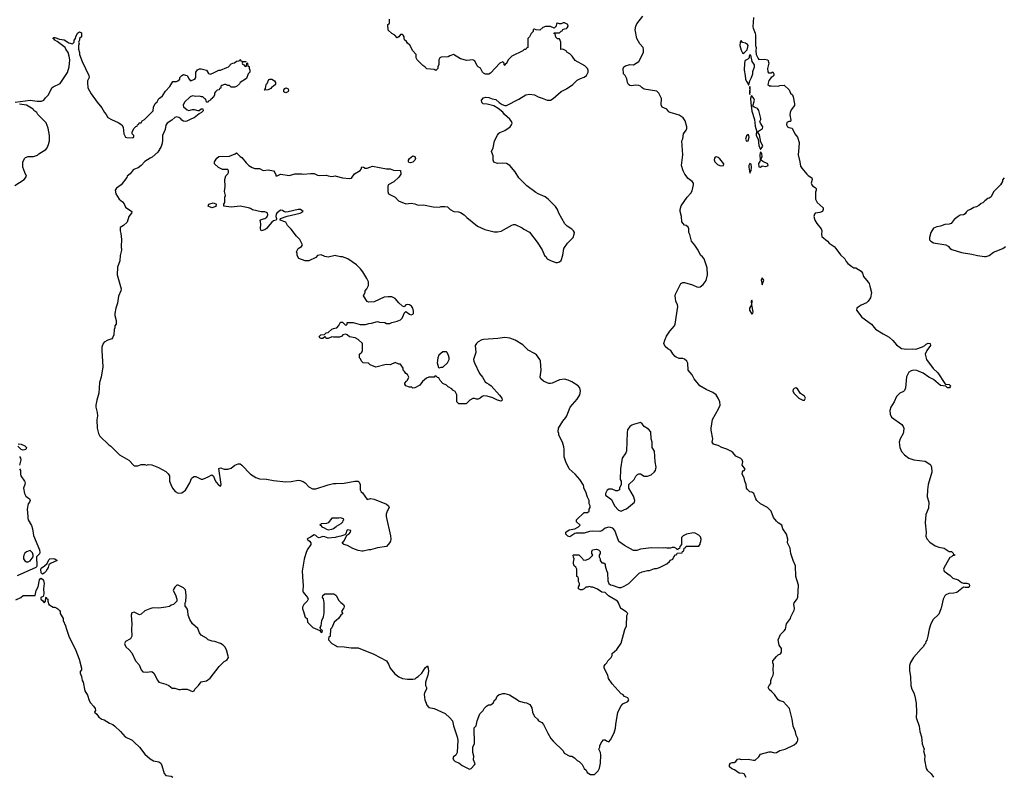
# Model space of a CAD drawing. Header units: inches. Extents: x 2347120 to 2490770, y 707513 to 877705.
# Tile 106 of 132: x 2466412 to 2477574, y 778102 to 786684. Entities that reach past the tile are written whole.
import ezdxf

# ---------------------------------------------------------------- set-up
doc = ezdxf.new("R2010")
doc.units = ezdxf.units.IN
doc.header["$MEASUREMENT"] = 0
for name, color, linetype in [('C4767', 7, 'Continuous'), ('C4768', 7, 'Continuous'), ('C4777', 7, 'Continuous'), ('C4778', 7, 'Continuous')]:
    doc.layers.add(name, color=color, linetype=linetype)

msp = doc.modelspace()

# ---------------------------------------------------------------- linework, layer by layer
at = {"layer": 'C4767', "color": 5}
for points, elevation in [([(2466845, 780000), (2466864, 779984), (2466872, 779970), (2466872, 779950), (2466905, 779890), (2466906, 779870), (2466931, 779810), (2466941, 779770), (2466971, 779691), (2467047, 779530), (2467087, 779430), (2467111, 779329), (2467111, 779309), (2467098, 779290), (2467098, 779270), (2467114, 779234), (2467121, 779190), (2467131, 779170), (2467151, 779071), (2467182, 779022), (2467200, 778960), (2467214, 778934), (2467250, 778896), (2467266, 778870), (2467271, 778850), (2467262, 778830), (2467286, 778806), (2467311, 778771), (2467345, 778750), (2467370, 778741), (2467430, 778703), (2467468, 778688), (2467490, 778671), (2467556, 778610), (2467606, 778550), (2467686, 778510), (2467711, 778490), (2467770, 778431), (2467832, 778352), (2467890, 778300), (2467930, 778277), (2467990, 778265), (2468011, 778251), (2468023, 778223), (2468050, 778134), (2468070, 778112), (2468130, 778103), (2468150, 778091)], 60), ([(2467886, 780000), (2467830, 779979), (2467790, 779942), (2467770, 779934), (2467710, 779964), (2467683, 779957), (2467675, 779930), (2467685, 779830), (2467681, 779770), (2467683, 779690), (2467670, 779662), (2467612, 779630), (2467602, 779610), (2467604, 779596), (2467616, 779570), (2467655, 779535), (2467682, 779502), (2467724, 779410), (2467768, 779368), (2467791, 779310), (2467808, 779288), (2467850, 779284), (2467912, 779290), (2467933, 779273), (2467973, 779193), (2467991, 779171), (2468070, 779146), (2468102, 779130), (2468142, 779102), (2468170, 779102), (2468215, 779085), (2468235, 779085), (2468252, 779092), (2468311, 779091), (2468370, 779062), (2468390, 779072), (2468399, 779090), (2468439, 779130), (2468470, 779172), (2468530, 779186), (2468570, 779216), (2468672, 779348), (2468730, 779405), (2468760, 779420), (2468778, 779450), (2468776, 779464), (2468756, 779536), (2468738, 779570), (2468718, 779590), (2468690, 779609), (2468626, 779630), (2468594, 779634), (2468550, 779648), (2468528, 779670), (2468470, 779704), (2468449, 779730), (2468430, 779779), (2468372, 779832), (2468341, 779881), (2468321, 779930), (2468318, 779978), (2468312, 780000)], 80), ([(2469620, 780000), (2469620, 780000), (2469631, 779971), (2469647, 779907), (2469672, 779890), (2469674, 779850), (2469734, 779790), (2469814, 779754), (2469830, 779734), (2469842, 779738), (2469846, 779750), (2469826, 779766), (2469818, 779790), (2469828, 779810), (2469838, 779870), (2469857, 779910), (2469865, 779955), (2469864, 780000)], 80), ([(2470000, 779870), (2469976, 779850), (2469950, 779786), (2469934, 779770), (2469933, 779693), (2469930, 779686), (2469918, 779682), (2469912, 779650), (2469952, 779610), (2470000, 779582)], 80)]:
    msp.add_lwpolyline(points, dxfattribs=dict(at, elevation=elevation))
at = {"layer": 'C4768', "color": 5}
for points, elevation in [([(2466362, 785750), (2466530, 785771), (2466610, 785758), (2466660, 785760), (2466686, 785770), (2466703, 785797), (2466738, 785830), (2466778, 785910), (2466790, 785922), (2466870, 785962), (2466878, 785970), (2466954, 786086), (2466974, 786150), (2466979, 786230), (2466974, 786270), (2466962, 786310), (2466935, 786350), (2466929, 786370), (2466881, 786401), (2466837, 786437), (2466809, 786450), (2466803, 786463), (2466788, 786470), (2466800, 786480), (2466810, 786482), (2466864, 786464), (2466917, 786457), (2466970, 786423), (2467010, 786411), (2467029, 786430), (2467028, 786452), (2467046, 786470), (2467048, 786490), (2467069, 786531), (2467090, 786546), (2467114, 786534), (2467111, 786490), (2467091, 786470), (2467091, 786450), (2467078, 786430), (2467086, 786410), (2467079, 786390), (2467078, 786350), (2467091, 786311), (2467091, 786290), (2467121, 786210), (2467196, 786050), (2467198, 786030), (2467181, 785990), (2467179, 785970), (2467186, 785910), (2467224, 785844), (2467291, 785750), (2467345, 785685), (2467372, 785630), (2467392, 785610), (2467410, 785574), (2467454, 785550), (2467530, 785518), (2467571, 785491), (2467584, 785464), (2467592, 785390), (2467612, 785352), (2467626, 785346), (2467690, 785342), (2467706, 785350), (2467706, 785370), (2467688, 785388), (2467688, 785410), (2467710, 785454), (2467730, 785474), (2467742, 785478), (2467747, 785493), (2467762, 785498), (2467767, 785513), (2467790, 785514), (2467802, 785538), (2467826, 785550), (2467926, 785650), (2467928, 785690), (2467948, 785732), (2467970, 785754), (2467989, 785791), (2468010, 785802), (2468030, 785822), (2468065, 785875), (2468114, 785926), (2468135, 785965), (2468150, 785982), (2468190, 785982), (2468206, 785990), (2468226, 786010), (2468228, 786030), (2468250, 786052), (2468270, 786062), (2468293, 786053), (2468310, 786052), (2468332, 786010), (2468350, 785992), (2468398, 786010), (2468408, 786030), (2468409, 786090), (2468426, 786114), (2468450, 786125), (2468470, 786125), (2468530, 786112), (2468552, 786072), (2468570, 786066), (2468603, 786077), (2468670, 786112), (2468687, 786113), (2468760, 786140), (2468778, 786150), (2468810, 786182), (2468828, 786192), (2468847, 786193), (2468870, 786212), (2468902, 786218), (2468908, 786232), (2468914, 786230), (2468918, 786218), (2468930, 786214), (2468974, 786210), (2468974, 786206), (2468938, 786202), (2468934, 786190), (2468938, 786178), (2468953, 786173), (2468970, 786154), (2468982, 786158), (2468986, 786194), (2468994, 786190), (2468998, 786158), (2469012, 786152), (2469013, 786133), (2469022, 786110), (2469022, 786090), (2469002, 786070), (2468982, 786018), (2468912, 785970), (2468904, 785956), (2468870, 785926), (2468850, 785918), (2468810, 785918), (2468790, 785938), (2468770, 785938), (2468750, 785948), (2468733, 785947), (2468704, 785936), (2468694, 785930), (2468693, 785907), (2468678, 785902), (2468673, 785887), (2468650, 785886), (2468630, 785866), (2468622, 785850), (2468622, 785830), (2468610, 785806), (2468598, 785802), (2468594, 785790), (2468578, 785782), (2468574, 785770), (2468558, 785762), (2468550, 785748), (2468529, 785749), (2468522, 785782), (2468510, 785786), (2468487, 785807), (2468473, 785807), (2468450, 785815), (2468410, 785813), (2468370, 785821), (2468345, 785810), (2468282, 785750), (2468265, 785715), (2468270, 785694), (2468310, 785662), (2468330, 785652), (2468370, 785665), (2468390, 785665), (2468430, 785652), (2468447, 785653), (2468469, 785671), (2468490, 785674), (2468491, 785650), (2468472, 785630), (2468445, 785615), (2468391, 785570), (2468360, 785560), (2468306, 785534), (2468290, 785529), (2468270, 785534), (2468250, 785544), (2468238, 785558), (2468215, 785575), (2468190, 785581), (2468170, 785573), (2468136, 785544), (2468085, 785510), (2468070, 785488), (2468060, 785440), (2468031, 785370), (2468031, 785310), (2468025, 785270), (2468015, 785245), (2467977, 785183), (2467915, 785125), (2467890, 785115), (2467830, 785075), (2467790, 785029), (2467755, 785005), (2467714, 784990), (2467700, 784980), (2467664, 784936), (2467632, 784910), (2467625, 784895), (2467561, 784810), (2467508, 784772), (2467496, 784750), (2467501, 784710), (2467541, 784650), (2467579, 784619), (2467597, 784597), (2467610, 784558), (2467685, 784510), (2467681, 784490), (2467651, 784450), (2467630, 784388), (2467590, 784348), (2467553, 784327), (2467552, 784290), (2467560, 784260), (2467567, 784190), (2467563, 784110), (2467566, 784070), (2467551, 784010), (2467546, 783950), (2467522, 783878), (2467516, 783790), (2467561, 783630), (2467558, 783610), (2467534, 783546), (2467521, 783470), (2467503, 783410), (2467491, 783350), (2467491, 783330), (2467506, 783270), (2467505, 783230), (2467492, 783210), (2467491, 783189), (2467482, 783170), (2467478, 783110), (2467465, 783075), (2467455, 783065), (2467410, 783049), (2467370, 783025), (2467357, 783010), (2467345, 782970), (2467343, 782930), (2467354, 782746), (2467335, 782630), (2467316, 782570), (2467311, 782449), (2467287, 782370), (2467275, 782310), (2467275, 782290), (2467291, 782230), (2467294, 782190), (2467287, 782147), (2467291, 782050), (2467305, 781990), (2467321, 781961), (2467423, 781863), (2467446, 781846), (2467542, 781750), (2467650, 781686), (2467710, 781622), (2467750, 781622), (2467790, 781638), (2467830, 781638), (2467850, 781631), (2467870, 781638), (2467910, 781636), (2467986, 781606), (2468070, 781558), (2468094, 781534), (2468111, 781511), (2468111, 781450), (2468124, 781410), (2468144, 781370), (2468173, 781333), (2468210, 781315), (2468250, 781319), (2468292, 781348), (2468342, 781430), (2468360, 781480), (2468370, 781492), (2468390, 781502), (2468410, 781502), (2468470, 781472), (2468490, 781472), (2468550, 781498), (2468590, 781522), (2468610, 781505), (2468623, 781463), (2468638, 781438), (2468667, 781407), (2468690, 781391), (2468696, 781410), (2468670, 781594), (2468690, 781601), (2468730, 781586), (2468770, 781586), (2468810, 781598), (2468850, 781631), (2468890, 781645), (2468910, 781645), (2468930, 781631), (2469027, 781527), (2469090, 781490), (2469130, 781477), (2469210, 781473), (2469290, 781456), (2469430, 781442), (2469490, 781444), (2469570, 781461), (2469590, 781458), (2469626, 781446), (2469650, 781431), (2469690, 781385), (2469730, 781361), (2469770, 781363), (2469910, 781408), (2469970, 781422), (2470000, 781423)], 80), ([(2466358, 784802), (2466462, 784870), (2466479, 784890), (2466489, 784910), (2466469, 784950), (2466449, 785010), (2466449, 785071), (2466470, 785114), (2466478, 785122), (2466509, 785131), (2466570, 785131), (2466614, 785146), (2466630, 785162), (2466708, 785210), (2466722, 785230), (2466739, 785270), (2466749, 785311), (2466749, 785370), (2466734, 785454), (2466714, 785514), (2466618, 785610), (2466608, 785630), (2466574, 785654), (2466564, 785670), (2466490, 785714), (2466410, 785725)], 80), ([(2470000, 784006), (2469990, 784009), (2469910, 783989), (2469870, 783998), (2469830, 784015), (2469790, 784008), (2469770, 783988), (2469690, 783948), (2469650, 783948), (2469576, 783976), (2469558, 784010), (2469558, 784030), (2469549, 784051), (2469568, 784090), (2469606, 784110), (2469618, 784130), (2469616, 784136), (2469588, 784190), (2469550, 784228), (2469490, 784308), (2469449, 784349), (2469428, 784388), (2469366, 784410), (2469368, 784430), (2469444, 784456), (2469590, 784490), (2469625, 784510), (2469594, 784530), (2469570, 784531), (2469456, 784504), (2469430, 784501), (2469408, 784508), (2469390, 784521), (2469370, 784523), (2469327, 784490), (2469321, 784479), (2469317, 784450), (2469325, 784430), (2469322, 784418), (2469314, 784410), (2469290, 784402), (2469270, 784389), (2469210, 784314), (2469190, 784301), (2469150, 784289), (2469142, 784310), (2469144, 784370), (2469138, 784410), (2469150, 784418), (2469190, 784430), (2469215, 784445), (2469225, 784470), (2469220, 784490), (2469210, 784498), (2469190, 784506), (2469150, 784503), (2469050, 784529), (2469030, 784542), (2469006, 784550), (2468910, 784569), (2468810, 784556), (2468726, 784570), (2468726, 784590), (2468738, 784610), (2468738, 784670), (2468746, 784690), (2468735, 784735), (2468742, 784790), (2468738, 784870), (2468748, 784912), (2468770, 784934), (2468778, 784950), (2468778, 784970), (2468770, 784986), (2468710, 784984), (2468667, 785007), (2468622, 785050), (2468619, 785070), (2468646, 785114), (2468670, 785131), (2468790, 785136), (2468856, 785164), (2468870, 785174), (2468910, 785132), (2468930, 785122), (2468980, 785060), (2469011, 785031), (2469046, 785006), (2469077, 784997), (2469130, 784996), (2469172, 784972), (2469230, 784979), (2469291, 784971), (2469305, 784950), (2469314, 784926), (2469314, 784914), (2469330, 784912), (2469370, 784931), (2469470, 784918), (2469530, 784936), (2469610, 784936), (2469630, 784931), (2469710, 784941), (2469750, 784941), (2469790, 784921), (2469810, 784916), (2469890, 784921), (2469910, 784911), (2469950, 784905), (2469990, 784911), (2470000, 784908)], 80), ([(2470000, 783083), (2469970, 783082), (2469950, 783088), (2469910, 783068), (2469888, 783068), (2469882, 783082), (2469870, 783086), (2469850, 783066), (2469830, 783066), (2469816, 783076), (2469808, 783090), (2469826, 783110), (2469867, 783113), (2469888, 783132), (2469910, 783134), (2469950, 783172), (2469970, 783182), (2470000, 783189)], 80), ([(2466393, 781873), (2466430, 781871), (2466470, 781851), (2466491, 781830), (2466482, 781810), (2466450, 781802), (2466429, 781809), (2466390, 781846)], 60), ([(2466411, 781731), (2466423, 781710), (2466426, 781690), (2466411, 781630)], 60), ([(2466411, 781591), (2466422, 781570), (2466421, 781530), (2466426, 781510), (2466467, 781450), (2466473, 781433), (2466471, 781410), (2466455, 781370), (2466466, 781310), (2466481, 781281), (2466522, 781250), (2466532, 781230), (2466522, 781210), (2466507, 781193), (2466495, 781130), (2466506, 781050), (2466503, 781030), (2466507, 781010), (2466546, 780946), (2466558, 780910), (2466570, 780834), (2466635, 780670), (2466640, 780640), (2466635, 780625), (2466602, 780590), (2466605, 780490), (2466602, 780478), (2466594, 780470), (2466385, 780375)], 60), ([(2470000, 781028), (2469950, 781028), (2469910, 780978), (2469891, 780969), (2469833, 780967), (2469814, 780950), (2469826, 780946), (2469838, 780930), (2469862, 780922), (2469890, 780904), (2469910, 780899), (2469950, 780905), (2469970, 780911), (2470000, 780936)], 80), ([(2470000, 780814), (2469990, 780812), (2469910, 780803), (2469870, 780819), (2469850, 780822), (2469808, 780808), (2469790, 780815), (2469770, 780832), (2469750, 780840), (2469710, 780814), (2469680, 780800), (2469671, 780790), (2469698, 780770), (2469711, 780750), (2469711, 780730), (2469671, 780670), (2469657, 780630), (2469637, 780563), (2469615, 780430), (2469621, 780310), (2469627, 780270), (2469622, 780202), (2469625, 780190), (2469674, 780130), (2469682, 780110), (2469672, 780090), (2469632, 780050), (2469620, 780020), (2469620, 780000)], 80), ([(2466370, 780102), (2466426, 780130), (2466450, 780152), (2466587, 780153), (2466600, 780210), (2466620, 780250), (2466636, 780330), (2466650, 780348), (2466670, 780339), (2466681, 780321), (2466689, 780290), (2466681, 780230), (2466686, 780170), (2466678, 780142), (2466652, 780130), (2466651, 780110), (2466673, 780093), (2466690, 780071), (2466704, 780090), (2466709, 780131), (2466712, 780132), (2466718, 780118), (2466732, 780110), (2466732, 780090), (2466742, 780050), (2466790, 780022), (2466810, 780022), (2466834, 780010), (2466845, 780000)], 60), ([(2468312, 780000), (2468310, 780006), (2468288, 780030), (2468288, 780070), (2468294, 780086), (2468299, 780150), (2468297, 780190), (2468290, 780218), (2468270, 780239), (2468210, 780269), (2468192, 780268), (2468170, 780248), (2468158, 780230), (2468152, 780210), (2468180, 780160), (2468192, 780110), (2468192, 780090), (2468184, 780076), (2468154, 780050), (2468130, 780042), (2468110, 780029), (2468070, 780019), (2467990, 780009), (2467930, 780013), (2467910, 780009), (2467886, 780000)], 80), ([(2469864, 780000), (2469862, 780070), (2469856, 780116), (2469846, 780130), (2469848, 780152), (2469870, 780172), (2469972, 780172), (2469997, 780157), (2470000, 780151)], 80)]:
    msp.add_lwpolyline(points, dxfattribs=dict(at, elevation=elevation))
for points, elevation in [([(2469190, 785886), (2469188, 785890), (2469198, 785902), (2469208, 785950), (2469218, 785962), (2469236, 786004), (2469249, 786011), (2469270, 786011), (2469302, 785990), (2469312, 785970), (2469312, 785950), (2469291, 785929), (2469265, 785915), (2469258, 785902), (2469230, 785888)], 80), ([(2469430, 785855), (2469418, 785858), (2469407, 785867), (2469408, 785890), (2469416, 785904), (2469430, 785911), (2469450, 785905), (2469459, 785890), (2469456, 785870), (2469450, 785864)], 80), ([(2468590, 784549), (2468549, 784569), (2468558, 784590), (2468605, 784605), (2468634, 784594), (2468638, 784590), (2468635, 784565)], 80), ([(2466530, 780664), (2466490, 780649), (2466469, 780631), (2466459, 780610), (2466456, 780590), (2466457, 780570), (2466470, 780546), (2466490, 780536), (2466510, 780536), (2466530, 780545), (2466564, 780590), (2466565, 780610), (2466557, 780637)], 60), ([(2466670, 780395), (2466655, 780410), (2466652, 780448), (2466657, 780463), (2466694, 780490), (2466723, 780517), (2466741, 780559), (2466752, 780568), (2466790, 780574), (2466811, 780570), (2466836, 780550), (2466763, 780517), (2466741, 780499), (2466735, 780470), (2466724, 780450), (2466710, 780426), (2466690, 780406)], 60)]:
    msp.add_lwpolyline(points, close=True, dxfattribs=dict(at, elevation=elevation))
at = {"layer": 'C4777', "color": 5}
for points, elevation in [([(2470000, 779582), (2470010, 779576), (2470090, 779571), (2470170, 779559), (2470250, 779558), (2470426, 779486), (2470570, 779412), (2470594, 779374), (2470611, 779330), (2470663, 779263), (2470710, 779231), (2470752, 779212), (2470810, 779202), (2470870, 779202), (2470894, 779206), (2470910, 779222), (2470930, 779232), (2470970, 779272), (2471010, 779334), (2471034, 779354), (2471042, 779330), (2471045, 779290), (2471038, 779250), (2471014, 779170), (2471014, 779130), (2471022, 779110), (2471022, 779090), (2471002, 779050), (2470998, 779030), (2471005, 778970), (2471019, 778930), (2471028, 778908), (2471050, 778884), (2471111, 778871), (2471234, 778814), (2471290, 778765), (2471318, 778730), (2471330, 778674), (2471371, 778550), (2471378, 778510), (2471371, 778370), (2471357, 778343), (2471330, 778322), (2471323, 778310), (2471331, 778290), (2471350, 778271), (2471390, 778256), (2471430, 778226), (2471510, 778182), (2471530, 778192), (2471568, 778230), (2471575, 778245), (2471558, 778290), (2471559, 778330), (2471549, 778370), (2471549, 778431), (2471567, 778473), (2471566, 778650), (2471587, 778673), (2471598, 778730), (2471629, 778810), (2471668, 778850), (2471678, 778870), (2471703, 778897), (2471728, 778912), (2471750, 778912), (2471778, 778930), (2471796, 778964), (2471810, 778974), (2471826, 779010), (2471846, 779030), (2471867, 779033), (2471890, 779042), (2471910, 779042), (2471965, 779025), (2472054, 778970), (2472073, 778953), (2472090, 778952), (2472130, 778938), (2472157, 778937), (2472197, 778917), (2472217, 778877), (2472226, 778830), (2472250, 778782), (2472282, 778750), (2472294, 778730), (2472330, 778712), (2472351, 778691), (2472398, 778590), (2472432, 778530), (2472460, 778500), (2472572, 778390), (2472585, 778365), (2472650, 778332), (2472671, 778331), (2472702, 778310), (2472730, 778282), (2472754, 778270), (2472790, 778234), (2472812, 778190), (2472832, 778170), (2472845, 778145), (2472884, 778124), (2472930, 778122), (2472970, 778162), (2472985, 778195), (2472997, 778250), (2473000, 778340), (2472995, 778370), (2472978, 778410), (2472987, 778433), (2472988, 778450), (2473010, 778494), (2473030, 778514), (2473050, 778514), (2473064, 778504), (2473090, 778494), (2473110, 778514), (2473150, 778594), (2473167, 778647), (2473169, 778690), (2473194, 778830), (2473230, 778902), (2473250, 778922), (2473306, 778950), (2473318, 778970), (2473306, 778990), (2473270, 779008), (2473250, 779028), (2473230, 779038), (2473129, 779149), (2473088, 779210), (2473078, 779250), (2473038, 779330), (2473038, 779350), (2473048, 779370), (2473068, 779390), (2473078, 779410), (2473118, 779450), (2473127, 779473), (2473130, 779494), (2473180, 779540), (2473229, 779611), (2473274, 779766), (2473292, 779810), (2473295, 779925), (2473306, 779950), (2473288, 779968), (2473235, 780000)], 80), ([(2470079, 780000), (2470062, 779970), (2470072, 779952), (2470070, 779946), (2470052, 779928), (2470025, 779890), (2470000, 779870)], 80), ([(2474649, 778089), (2474626, 778130), (2474610, 778135), (2474570, 778138), (2474514, 778174), (2474485, 778185), (2474458, 778210), (2474458, 778230), (2474469, 778251), (2474490, 778258), (2474510, 778258), (2474530, 778271), (2474550, 778296), (2474570, 778301), (2474590, 778291), (2474670, 778298), (2474730, 778285), (2474750, 778285), (2474790, 778322), (2474810, 778351), (2474910, 778378), (2474930, 778378), (2474970, 778367), (2474990, 778371), (2475030, 778396), (2475090, 778411), (2475190, 778460), (2475219, 778481), (2475230, 778498), (2475234, 778510), (2475232, 778530), (2475215, 778570), (2475207, 778607), (2475181, 778670), (2475169, 778750), (2475137, 778870), (2475106, 778910), (2475070, 778946), (2475030, 778957), (2475009, 778970), (2474968, 779028), (2474940, 779060), (2474910, 779086), (2474898, 779110), (2474907, 779133), (2474927, 779153), (2474928, 779188), (2474934, 779210), (2474954, 779250), (2474959, 779270), (2474954, 779310), (2474957, 779370), (2474949, 779390), (2474949, 779411), (2474990, 779462), (2475010, 779478), (2475038, 779490), (2475049, 779510), (2475049, 779550), (2475022, 779590), (2475009, 779651), (2475035, 779710), (2475079, 779750), (2475093, 779770), (2475105, 779830), (2475149, 779890), (2475154, 779910), (2475192, 779988), (2475194, 780000)], 60), ([(2476855, 780000), (2476841, 779959), (2476830, 779939), (2476765, 779875), (2476739, 779821), (2476723, 779770), (2476707, 779690), (2476694, 779646), (2476685, 779630), (2476682, 779610), (2476670, 779598), (2476656, 779570), (2476630, 779549), (2476546, 779450), (2476509, 779391), (2476501, 779359), (2476498, 779302), (2476509, 779230), (2476514, 779130), (2476526, 779090), (2476548, 779050), (2476561, 779010), (2476574, 778930), (2476578, 778830), (2476573, 778770), (2476607, 778670), (2476617, 778610), (2476634, 778550), (2476643, 778470), (2476665, 778410), (2476658, 778390), (2476673, 778333), (2476670, 778290), (2476688, 778190), (2476701, 778170), (2476745, 778130), (2476770, 778091)], 60)]:
    msp.add_lwpolyline(points, dxfattribs=dict(at, elevation=elevation))
at = {"layer": 'C4778', "color": 5}
for points, elevation in [([(2470000, 784908), (2470070, 784891), (2470150, 784881), (2470174, 784886), (2470206, 784934), (2470270, 784972), (2470282, 784990), (2470290, 785014), (2470308, 785012), (2470330, 785001), (2470350, 785001), (2470410, 785021), (2470570, 784991), (2470611, 784991), (2470650, 784978), (2470730, 784972), (2470731, 784930), (2470710, 784898), (2470654, 784846), (2470591, 784810), (2470585, 784790), (2470585, 784735), (2470592, 784710), (2470670, 784671), (2470705, 784630), (2470790, 784595), (2470850, 784603), (2470890, 784595), (2470930, 784579), (2470990, 784585), (2471098, 784562), (2471170, 784558), (2471190, 784565), (2471230, 784565), (2471260, 784560), (2471294, 784530), (2471334, 784510), (2471385, 784505), (2471410, 784498), (2471450, 784471), (2471480, 784440), (2471603, 784343), (2471684, 784304), (2471790, 784279), (2471830, 784277), (2471870, 784287), (2471990, 784355), (2472010, 784361), (2472030, 784361), (2472110, 784322), (2472126, 784306), (2472190, 784272), (2472280, 784160), (2472335, 784075), (2472362, 784010), (2472377, 783997), (2472392, 783972), (2472430, 783951), (2472490, 783931), (2472510, 783931), (2472530, 783938), (2472550, 783952), (2472570, 784014), (2472581, 784090), (2472621, 784150), (2472685, 784215), (2472699, 784250), (2472701, 784270), (2472689, 784290), (2472670, 784309), (2472620, 784340), (2472593, 784370), (2472523, 784490), (2472507, 784530), (2472486, 784566), (2472404, 784650), (2472370, 784676), (2472290, 784710), (2472265, 784725), (2472160, 784800), (2472070, 784889), (2472030, 784957), (2471969, 785030), (2471930, 785053), (2471890, 785057), (2471830, 785054), (2471789, 785069), (2471779, 785090), (2471778, 785138), (2471762, 785190), (2471779, 785230), (2471794, 785310), (2471827, 785373), (2471844, 785396), (2471856, 785404), (2471910, 785426), (2471972, 785468), (2471989, 785490), (2471994, 785510), (2471989, 785530), (2471970, 785555), (2471909, 785610), (2471890, 785635), (2471838, 785678), (2471786, 785706), (2471710, 785725), (2471666, 785730), (2471650, 785746), (2471649, 785770), (2471670, 785798), (2471695, 785805), (2471730, 785803), (2471770, 785787), (2471810, 785778), (2471846, 785746), (2471883, 785723), (2471910, 785711), (2471930, 785711), (2472070, 785781), (2472150, 785830), (2472190, 785841), (2472250, 785831), (2472288, 785808), (2472335, 785795), (2472390, 785771), (2472430, 785771), (2472458, 785790), (2472549, 785871), (2472610, 785899), (2472682, 785950), (2472730, 785998), (2472770, 786018), (2472810, 786031), (2472838, 786050), (2472855, 786090), (2472855, 786110), (2472848, 786130), (2472819, 786159), (2472710, 786222), (2472675, 786270), (2472650, 786295), (2472616, 786316), (2472606, 786330), (2472570, 786348), (2472547, 786347), (2472548, 786430), (2472530, 786466), (2472510, 786466), (2472490, 786486), (2472482, 786522), (2472468, 786528), (2472470, 786534), (2472530, 786534), (2472550, 786554), (2472562, 786558), (2472568, 786572), (2472590, 786582), (2472610, 786585), (2472618, 786590), (2472628, 786610), (2472626, 786630), (2472590, 786648), (2472573, 786647), (2472550, 786638), (2472530, 786638), (2472510, 786646), (2472498, 786642), (2472494, 786610), (2472470, 786586), (2472430, 786608), (2472373, 786607), (2472344, 786596), (2472310, 786566), (2472268, 786568), (2472250, 786578), (2472244, 786576), (2472234, 786570), (2472234, 786550), (2472210, 786526), (2472192, 786488), (2472174, 786470), (2472173, 786367), (2472158, 786362), (2472150, 786346), (2472130, 786346), (2472114, 786330), (2471990, 786269), (2471951, 786230), (2471930, 786186), (2471918, 786182), (2471910, 786166), (2471906, 786170), (2471906, 786190), (2471890, 786206), (2471854, 786190), (2471750, 786078), (2471730, 786066), (2471693, 786067), (2471670, 786078), (2471658, 786090), (2471635, 786135), (2471610, 786148), (2471600, 786160), (2471570, 786218), (2471550, 786228), (2471480, 786220), (2471410, 786239), (2471330, 786288), (2471287, 786273), (2471270, 786262), (2471190, 786258), (2471174, 786250), (2471165, 786230), (2471164, 786176), (2471152, 786150), (2471151, 786129), (2471130, 786106), (2471110, 786118), (2471028, 786128), (2471006, 786150), (2470983, 786163), (2470918, 786230), (2470906, 786250), (2470906, 786290), (2470868, 786330), (2470835, 786395), (2470810, 786418), (2470797, 786437), (2470775, 786455), (2470769, 786469), (2470769, 786490), (2470758, 786510), (2470750, 786515), (2470730, 786515), (2470710, 786488), (2470690, 786478), (2470666, 786510), (2470630, 786526), (2470590, 786566), (2470586, 786630), (2470602, 786638), (2470606, 786650), (2470606, 786690)], 80), ([(2475194, 780000), (2475196, 780010), (2475189, 780050), (2475193, 780070), (2475218, 780102), (2475232, 780130), (2475241, 780270), (2475212, 780370), (2475206, 780490), (2475180, 780550), (2475155, 780630), (2475145, 780690), (2475117, 780750), (2475121, 780790), (2475103, 780850), (2475065, 780910), (2475053, 780950), (2475010, 780976), (2474990, 780994), (2474959, 781039), (2474931, 781111), (2474889, 781150), (2474810, 781194), (2474770, 781229), (2474757, 781250), (2474734, 781310), (2474710, 781325), (2474689, 781330), (2474659, 781359), (2474653, 781370), (2474649, 781410), (2474633, 781450), (2474626, 781486), (2474601, 781530), (2474605, 781555), (2474615, 781565), (2474626, 781570), (2474635, 781585), (2474630, 781598), (2474602, 781630), (2474609, 781670), (2474602, 781690), (2474586, 781706), (2474530, 781733), (2474495, 781775), (2474474, 781790), (2474430, 781812), (2474370, 781832), (2474330, 781854), (2474290, 781864), (2474278, 781870), (2474262, 781890), (2474269, 781930), (2474249, 782029), (2474249, 782050), (2474266, 782150), (2474335, 782270), (2474352, 782310), (2474349, 782350), (2474331, 782391), (2474307, 782427), (2474270, 782457), (2474194, 782490), (2474123, 782530), (2474059, 782610), (2474035, 782655), (2473989, 782710), (2473988, 782788), (2473975, 782810), (2473950, 782835), (2473930, 782842), (2473890, 782842), (2473855, 782855), (2473843, 782863), (2473815, 782895), (2473794, 782930), (2473758, 782950), (2473730, 782978), (2473715, 783010), (2473724, 783050), (2473745, 783095), (2473782, 783150), (2473835, 783210), (2473842, 783230), (2473874, 783430), (2473869, 783450), (2473850, 783490), (2473844, 783550), (2473847, 783570), (2473906, 783690), (2473930, 783702), (2473950, 783702), (2474038, 783678), (2474090, 783653), (2474110, 783650), (2474125, 783655), (2474159, 783681), (2474193, 783727), (2474208, 783790), (2474204, 783870), (2474172, 783972), (2474154, 783994), (2474130, 784014), (2474104, 784070), (2474066, 784126), (2474029, 784170), (2474009, 784249), (2473998, 784270), (2473998, 784310), (2473989, 784329), (2473969, 784349), (2473950, 784355), (2473919, 784390), (2473914, 784450), (2473899, 784510), (2473899, 784530), (2473910, 784571), (2473979, 784670), (2474022, 784718), (2474037, 784743), (2474049, 784810), (2474049, 784830), (2474035, 784850), (2473990, 784882), (2473954, 784930), (2473934, 784970), (2473916, 785030), (2473929, 785150), (2473919, 785310), (2473929, 785331), (2473939, 785390), (2473969, 785431), (2473976, 785450), (2473976, 785470), (2473957, 785537), (2473932, 785572), (2473890, 785601), (2473786, 785630), (2473770, 785638), (2473749, 785669), (2473695, 785690), (2473683, 785717), (2473686, 785790), (2473658, 785850), (2473634, 785874), (2473490, 785897), (2473469, 785910), (2473449, 785929), (2473430, 785939), (2473390, 785943), (2473350, 785935), (2473330, 785939), (2473314, 785950), (2473301, 785970), (2473293, 786013), (2473275, 786050), (2473258, 786070), (2473255, 786130), (2473262, 786150), (2473278, 786162), (2473330, 786176), (2473370, 786172), (2473429, 786211), (2473455, 786250), (2473484, 786316), (2473485, 786345), (2473479, 786370), (2473441, 786410), (2473410, 786469), (2473390, 786570), (2473395, 786610), (2473410, 786638), (2473478, 786722)], 60), ([(2474732, 786710), (2474724, 786604), (2474727, 786587), (2474750, 786532), (2474753, 786510), (2474752, 786410), (2474753, 786393), (2474762, 786370), (2474758, 786330), (2474761, 786290), (2474782, 786242), (2474791, 786231), (2474850, 786236), (2474894, 786230), (2474905, 786190), (2474891, 786130), (2474893, 786093), (2474902, 786082), (2474930, 786082), (2474950, 786092), (2474962, 786070), (2474962, 786050), (2474950, 786038), (2474930, 786028), (2474906, 785994), (2474894, 785950), (2474913, 785933), (2474932, 785932), (2475010, 785931), (2475030, 785938), (2475080, 785940), (2475134, 785890), (2475152, 785850), (2475172, 785830), (2475182, 785810), (2475197, 785730), (2475194, 785710), (2475159, 785661), (2475145, 785630), (2475144, 785604), (2475154, 785546), (2475152, 785528), (2475130, 785528), (2475110, 785518), (2475106, 785490), (2475118, 785470), (2475130, 785461), (2475170, 785454), (2475201, 785390), (2475231, 785350), (2475247, 785290), (2475246, 785234), (2475236, 785150), (2475257, 785070), (2475264, 785024), (2475278, 784998), (2475336, 784930), (2475350, 784916), (2475391, 784890), (2475395, 784870), (2475386, 784830), (2475391, 784811), (2475398, 784798), (2475430, 784782), (2475442, 784770), (2475442, 784750), (2475433, 784727), (2475432, 784650), (2475452, 784610), (2475522, 784550), (2475522, 784530), (2475512, 784510), (2475483, 784497), (2475431, 784489), (2475422, 784478), (2475416, 784450), (2475427, 784410), (2475450, 784371), (2475499, 784310), (2475507, 784290), (2475501, 784250), (2475504, 784224), (2475570, 784171), (2475588, 784148), (2475646, 784110), (2475666, 784090), (2475718, 784018), (2475766, 783970), (2475781, 783941), (2475800, 783920), (2475844, 783884), (2475870, 783871), (2475892, 783870), (2475951, 783830), (2475965, 783810), (2475976, 783770), (2476030, 783706), (2476041, 783690), (2476050, 783662), (2476067, 783590), (2476059, 783530), (2476031, 783490), (2476010, 783472), (2475950, 783447), (2475916, 783424), (2475901, 783410), (2475899, 783390), (2475959, 783310), (2476070, 783232), (2476115, 783175), (2476199, 783119), (2476270, 783083), (2476310, 783045), (2476350, 782994), (2476410, 782954), (2476470, 782945), (2476530, 782950), (2476570, 782947), (2476647, 782973), (2476673, 782987), (2476690, 783005), (2476710, 783016), (2476732, 783010), (2476738, 782990), (2476696, 782930), (2476676, 782890), (2476691, 782830), (2476769, 782729), (2476820, 782680), (2476898, 782558), (2476911, 782551), (2476950, 782545), (2476965, 782530), (2476962, 782518), (2476954, 782510), (2476930, 782509), (2476910, 782528), (2476850, 782534), (2476770, 782603), (2476719, 782630), (2476655, 782675), (2476584, 782704), (2476550, 782709), (2476518, 782702), (2476490, 782684), (2476467, 782633), (2476453, 782507), (2476444, 782476), (2476433, 782467), (2476390, 782449), (2476351, 782410), (2476324, 782350), (2476289, 782290), (2476277, 782250), (2476280, 782210), (2476297, 782177), (2476413, 782093), (2476429, 782069), (2476434, 782050), (2476433, 782010), (2476427, 781990), (2476394, 781930), (2476382, 781890), (2476390, 781830), (2476410, 781787), (2476442, 781750), (2476492, 781712), (2476550, 781692), (2476676, 781676), (2476730, 781641), (2476741, 781630), (2476748, 781610), (2476752, 781550), (2476710, 781410), (2476702, 781350), (2476698, 781270), (2476720, 781210), (2476716, 781144), (2476686, 781070), (2476675, 780975), (2476690, 780870), (2476685, 780825), (2476694, 780794), (2476730, 780756), (2476790, 780717), (2476830, 780699), (2476892, 780690), (2476950, 780651), (2476974, 780650), (2476993, 780633), (2476998, 780618), (2477013, 780613), (2477010, 780608), (2476990, 780606), (2476974, 780590), (2476958, 780582), (2476941, 780559), (2476891, 780470), (2476885, 780450), (2476891, 780430), (2476960, 780380), (2476990, 780351), (2477050, 780331), (2477090, 780299), (2477110, 780291), (2477150, 780291), (2477170, 780285), (2477181, 780270), (2477176, 780250), (2477170, 780245), (2477130, 780244), (2477110, 780249), (2477034, 780186), (2477002, 780178), (2476945, 780175), (2476910, 780161), (2476899, 780150), (2476880, 780110), (2476858, 780010), (2476855, 780000)], 60), ([(2477574, 784890), (2477553, 784867), (2477552, 784848), (2477532, 784810), (2477452, 784730), (2477424, 784676), (2477402, 784658), (2477386, 784654), (2477354, 784630), (2477330, 784606), (2477310, 784598), (2477285, 784575), (2477259, 784561), (2477230, 784554), (2477192, 784530), (2477161, 784519), (2477141, 784499), (2477130, 784482), (2477112, 784470), (2477074, 784466), (2477050, 784453), (2477004, 784416), (2476970, 784374), (2476950, 784365), (2476901, 784359), (2476850, 784342), (2476810, 784335), (2476770, 784318), (2476742, 784270), (2476725, 784215), (2476726, 784186), (2476742, 784170), (2476770, 784151), (2476910, 784131), (2476936, 784116), (2476961, 784090), (2476979, 784079), (2477090, 784042), (2477206, 784026), (2477270, 784008), (2477350, 783999), (2477370, 783999), (2477402, 784010), (2477450, 784047), (2477558, 784090), (2477588, 784110)], 80), ([(2470000, 783189), (2470006, 783190), (2470030, 783214), (2470050, 783252), (2470072, 783252), (2470110, 783214), (2470126, 783230), (2470126, 783250), (2470130, 783251), (2470191, 783251), (2470270, 783225), (2470310, 783225), (2470334, 783226), (2470370, 783238), (2470400, 783240), (2470470, 783262), (2470490, 783252), (2470550, 783251), (2470570, 783238), (2470590, 783236), (2470610, 783238), (2470630, 783251), (2470690, 783263), (2470730, 783279), (2470746, 783294), (2470760, 783320), (2470770, 783354), (2470790, 783374), (2470830, 783345), (2470850, 783338), (2470870, 783342), (2470875, 783350), (2470878, 783378), (2470869, 783410), (2470853, 783433), (2470830, 783449), (2470810, 783454), (2470790, 783448), (2470770, 783426), (2470750, 783435), (2470710, 783474), (2470670, 783522), (2470630, 783542), (2470590, 783542), (2470545, 783535), (2470430, 783482), (2470370, 783478), (2470350, 783488), (2470308, 783550), (2470327, 783593), (2470328, 783610), (2470348, 783630), (2470368, 783670), (2470368, 783710), (2470349, 783750), (2470303, 783823), (2470277, 783857), (2470230, 783902), (2470133, 783973), (2470070, 783995), (2470050, 783995), (2470000, 784006)], 80), ([(2473235, 780000), (2473226, 780006), (2473202, 780070), (2473189, 780090), (2473088, 780150), (2473050, 780188), (2473010, 780189), (2472963, 780223), (2472910, 780248), (2472890, 780248), (2472870, 780255), (2472850, 780248), (2472830, 780248), (2472810, 780228), (2472790, 780218), (2472770, 780218), (2472748, 780230), (2472748, 780250), (2472758, 780270), (2472758, 780290), (2472748, 780310), (2472747, 780347), (2472742, 780362), (2472728, 780370), (2472728, 780450), (2472715, 780475), (2472698, 780490), (2472689, 780510), (2472689, 780530), (2472698, 780570), (2472689, 780589), (2472688, 780610), (2472690, 780614), (2472750, 780614), (2472793, 780573), (2472798, 780558), (2472830, 780554), (2472870, 780572), (2472908, 780610), (2472898, 780630), (2472898, 780650), (2472906, 780670), (2472950, 780678), (2472974, 780670), (2472991, 780650), (2472991, 780629), (2472982, 780610), (2472982, 780590), (2472992, 780570), (2472992, 780550), (2473010, 780522), (2473030, 780522), (2473051, 780510), (2473051, 780490), (2473065, 780435), (2473076, 780410), (2473080, 780320), (2473092, 780290), (2473110, 780272), (2473130, 780271), (2473205, 780245), (2473230, 780245), (2473263, 780257), (2473318, 780290), (2473435, 780405), (2473470, 780422), (2473530, 780438), (2473550, 780438), (2473610, 780458), (2473630, 780458), (2473666, 780470), (2473749, 780511), (2473780, 780540), (2473790, 780554), (2473815, 780565), (2473826, 780590), (2473847, 780613), (2473862, 780618), (2473867, 780633), (2473922, 780638), (2473927, 780653), (2473942, 780658), (2473946, 780690), (2473962, 780698), (2473967, 780713), (2474110, 780714), (2474127, 780733), (2474127, 780747), (2474135, 780765), (2474138, 780790), (2474130, 780818), (2474110, 780838), (2474070, 780858), (2474050, 780862), (2473973, 780847), (2473934, 780830), (2473914, 780810), (2473914, 780730), (2473894, 780710), (2473893, 780687), (2473878, 780682), (2473870, 780666), (2473862, 780682), (2473836, 780696), (2473810, 780698), (2473790, 780688), (2473750, 780688), (2473730, 780694), (2473711, 780689), (2473570, 780694), (2473450, 780677), (2473410, 780664), (2473370, 780664), (2473270, 780719), (2473206, 780766), (2473159, 780890), (2473136, 780916), (2473110, 780925), (2473090, 780926), (2473050, 780916), (2473010, 780885), (2472990, 780879), (2472910, 780884), (2472870, 780879), (2472810, 780861), (2472722, 780858), (2472706, 780854), (2472650, 780819), (2472626, 780826), (2472602, 780850), (2472602, 780870), (2472642, 780898), (2472706, 780910), (2472746, 780930), (2472766, 780950), (2472726, 780990), (2472726, 781010), (2472810, 781094), (2472850, 781094), (2472866, 781110), (2472866, 781130), (2472878, 781150), (2472878, 781170), (2472867, 781193), (2472866, 781230), (2472848, 781268), (2472829, 781330), (2472809, 781370), (2472809, 781390), (2472803, 781403), (2472762, 781470), (2472709, 781529), (2472642, 781590), (2472602, 781670), (2472585, 781725), (2472585, 781810), (2472579, 781839), (2472564, 781890), (2472524, 781970), (2472525, 781990), (2472517, 782010), (2472521, 782050), (2472570, 782131), (2472604, 782170), (2472615, 782190), (2472652, 782288), (2472730, 782381), (2472761, 782430), (2472769, 782470), (2472766, 782490), (2472761, 782510), (2472744, 782530), (2472670, 782575), (2472630, 782595), (2472590, 782607), (2472530, 782598), (2472450, 782561), (2472430, 782556), (2472410, 782556), (2472390, 782563), (2472350, 782585), (2472321, 782610), (2472313, 782630), (2472324, 782710), (2472315, 782810), (2472309, 782830), (2472270, 782881), (2472250, 782896), (2472176, 782936), (2472114, 782994), (2472029, 783050), (2471970, 783072), (2471910, 783080), (2471833, 783067), (2471670, 783057), (2471650, 783052), (2471610, 783030), (2471589, 783011), (2471576, 782990), (2471584, 782910), (2471557, 782830), (2471559, 782810), (2471567, 782790), (2471623, 782670), (2471659, 782630), (2471690, 782576), (2471703, 782563), (2471730, 782550), (2471756, 782530), (2471850, 782425), (2471876, 782390), (2471882, 782370), (2471870, 782358), (2471830, 782369), (2471776, 782396), (2471710, 782415), (2471670, 782418), (2471654, 782410), (2471634, 782390), (2471610, 782378), (2471590, 782378), (2471567, 782387), (2471550, 782388), (2471514, 782370), (2471472, 782328), (2471390, 782326), (2471366, 782350), (2471366, 782430), (2471350, 782466), (2471323, 782483), (2471310, 782498), (2471270, 782518), (2471250, 782538), (2471210, 782558), (2471178, 782590), (2471162, 782622), (2471150, 782626), (2471130, 782646), (2471118, 782642), (2471111, 782629), (2471050, 782629), (2471022, 782618), (2470980, 782580), (2470950, 782538), (2470890, 782508), (2470870, 782506), (2470856, 782516), (2470830, 782515), (2470789, 782529), (2470778, 782550), (2470780, 782560), (2470796, 782584), (2470810, 782594), (2470822, 782630), (2470810, 782658), (2470789, 782669), (2470775, 782695), (2470758, 782710), (2470758, 782730), (2470730, 782778), (2470710, 782778), (2470670, 782795), (2470611, 782769), (2470566, 782774), (2470450, 782742), (2470386, 782770), (2470367, 782787), (2470306, 782790), (2470286, 782810), (2470276, 782836), (2470266, 782850), (2470266, 782890), (2470290, 782914), (2470298, 782930), (2470298, 783010), (2470250, 783058), (2470216, 783076), (2470150, 783086), (2470126, 783110), (2470110, 783118), (2470074, 783110), (2470065, 783095), (2470037, 783083), (2470000, 783083)], 80), ([(2470000, 781423), (2470092, 781428), (2470210, 781451), (2470250, 781451), (2470260, 781440), (2470271, 781410), (2470271, 781350), (2470285, 781330), (2470299, 781319), (2470350, 781243), (2470390, 781251), (2470430, 781247), (2470572, 781190), (2470592, 781170), (2470602, 781150), (2470578, 781110), (2470566, 781074), (2470566, 781050), (2470616, 780830), (2470618, 780790), (2470616, 780770), (2470606, 780750), (2470570, 780709), (2470467, 780693), (2470390, 780669), (2470370, 780669), (2470305, 780655), (2470290, 780654), (2470250, 780664), (2470190, 780684), (2470130, 780718), (2470086, 780730), (2470068, 780748), (2470089, 780771), (2470122, 780838), (2470142, 780850), (2470162, 780870), (2470166, 780890), (2470130, 780896), (2470121, 780890), (2470108, 780852), (2470099, 780841), (2470054, 780826), (2470000, 780814)], 80), ([(2470000, 780936), (2470002, 780938), (2470055, 780970), (2470075, 780990), (2470078, 781002), (2470086, 781010), (2470082, 781022), (2470050, 781035), (2470030, 781028), (2470000, 781028)], 80), ([(2470000, 780151), (2470030, 780094), (2470052, 780072), (2470082, 780050), (2470091, 780030), (2470085, 780010), (2470079, 780000)], 80)]:
    msp.add_lwpolyline(points, dxfattribs=dict(at, elevation=elevation))
for points, elevation in [([(2474590, 786448), (2474578, 786430), (2474577, 786390), (2474590, 786339), (2474610, 786301), (2474630, 786311), (2474659, 786341), (2474669, 786390), (2474662, 786402), (2474639, 786419), (2474606, 786426)], 60), ([(2474690, 786286), (2474682, 786270), (2474682, 786250), (2474665, 786235), (2474638, 786222), (2474631, 786209), (2474629, 786191), (2474626, 786110), (2474637, 786050), (2474640, 786010), (2474650, 785981), (2474665, 785965), (2474670, 785945), (2474675, 785945), (2474682, 785958), (2474689, 785990), (2474709, 786030), (2474722, 786070), (2474723, 786097), (2474742, 786150), (2474742, 786170), (2474714, 786210), (2474702, 786282)], 60), ([(2474690, 785926), (2474685, 785850), (2474690, 785834), (2474694, 785870)], 60), ([(2474710, 785819), (2474703, 785817), (2474697, 785790), (2474699, 785739), (2474712, 785648), (2474742, 785550), (2474750, 785478), (2474768, 785412), (2474761, 785390), (2474762, 785370), (2474782, 785330), (2474790, 785258), (2474810, 785212), (2474835, 785250), (2474829, 785270), (2474813, 785293), (2474797, 785377), (2474778, 785410), (2474810, 785436), (2474833, 785447), (2474835, 785470), (2474809, 785510), (2474802, 785530), (2474815, 785550), (2474815, 785565), (2474792, 785652), (2474775, 785675), (2474738, 785690), (2474723, 785703), (2474741, 785770), (2474733, 785790)], 60), ([(2474670, 785383), (2474650, 785366), (2474640, 785330), (2474650, 785305), (2474670, 785308), (2474681, 785350), (2474679, 785370)], 60), ([(2470841, 785061), (2470824, 785064), (2470818, 785070), (2470819, 785090), (2470830, 785110), (2470870, 785138), (2470891, 785131), (2470899, 785110), (2470891, 785090), (2470870, 785069)], 80), ([(2474310, 785129), (2474297, 785123), (2474288, 785112), (2474285, 785095), (2474291, 785070), (2474323, 785043), (2474350, 785031), (2474370, 785027), (2474389, 785031), (2474393, 785050), (2474350, 785104), (2474330, 785121)], 60), ([(2474810, 785186), (2474803, 785150), (2474808, 785092), (2474804, 785076), (2474789, 785051), (2474790, 785014), (2474810, 785012), (2474830, 785025), (2474870, 785018), (2474890, 785025), (2474898, 785030), (2474895, 785050), (2474835, 785075), (2474818, 785090), (2474818, 785110), (2474828, 785130), (2474827, 785167)], 60), ([(2474690, 785054), (2474678, 785030), (2474676, 785010), (2474690, 784942), (2474705, 784975), (2474708, 785010), (2474704, 785044)], 60), ([(2474830, 783755), (2474819, 783730), (2474830, 783678), (2474849, 783730)], 60), ([(2474710, 783504), (2474704, 783490), (2474708, 783450), (2474687, 783413), (2474685, 783390), (2474710, 783344), (2474725, 783355), (2474728, 783372), (2474711, 783449), (2474715, 783490)], 60), ([(2471250, 782918), (2471210, 782918), (2471163, 782877), (2471151, 782850), (2471145, 782790), (2471158, 782738), (2471170, 782734), (2471190, 782742), (2471210, 782742), (2471262, 782790), (2471282, 782830), (2471282, 782850), (2471275, 782875), (2471258, 782910)], 80), ([(2475210, 782508), (2475190, 782502), (2475180, 782490), (2475177, 782470), (2475190, 782442), (2475245, 782390), (2475290, 782370), (2475310, 782369), (2475322, 782390), (2475310, 782413), (2475264, 782444), (2475230, 782495)], 60), ([(2473450, 782115), (2473370, 782093), (2473350, 782083), (2473330, 782069), (2473304, 782030), (2473298, 782002), (2473291, 781790), (2473283, 781770), (2473243, 781710), (2473223, 781590), (2473218, 781470), (2473231, 781450), (2473232, 781410), (2473212, 781370), (2473211, 781350), (2473190, 781338), (2473170, 781338), (2473130, 781358), (2473090, 781358), (2473072, 781348), (2473054, 781310), (2473054, 781290), (2473121, 781241), (2473156, 781170), (2473201, 781121), (2473230, 781111), (2473270, 781127), (2473290, 781136), (2473382, 781210), (2473384, 781230), (2473370, 781278), (2473318, 781370), (2473318, 781410), (2473378, 781470), (2473395, 781505), (2473415, 781525), (2473430, 781532), (2473450, 781531), (2473490, 781507), (2473530, 781508), (2473570, 781521), (2473604, 781550), (2473619, 781570), (2473629, 781610), (2473615, 781670), (2473608, 781788), (2473582, 781830), (2473582, 781890), (2473569, 781931), (2473568, 782010), (2473539, 782039), (2473490, 782069), (2473470, 782098)], 80)]:
    msp.add_lwpolyline(points, close=True, dxfattribs=dict(at, elevation=elevation))

doc.saveas('drawing.dxf')
